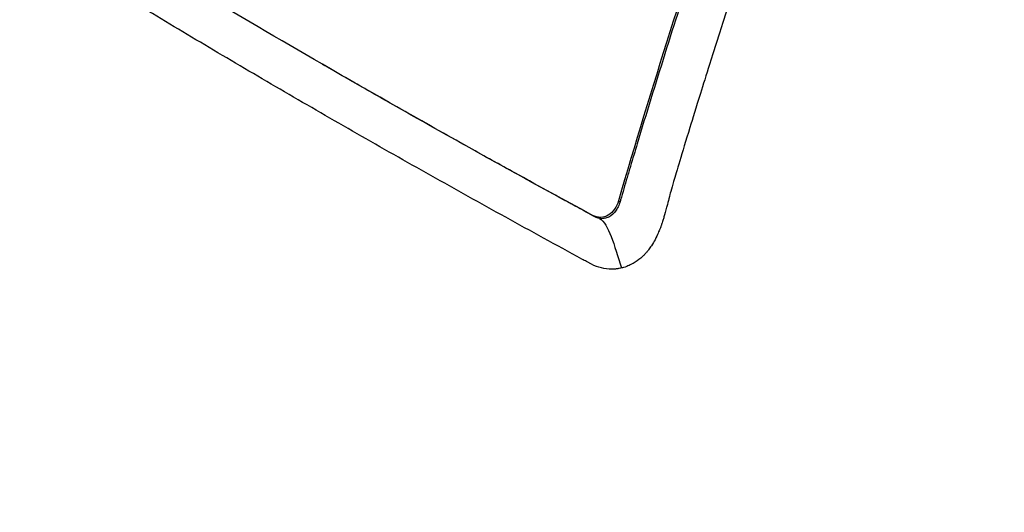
# Model space of a CAD drawing. Header units: millimetres. Extents: x 0 to 5219, y 0 to 2970.
# Tile 217 of 232: x 3288 to 3311, y 1936 to 1947. Entities that reach past the tile are written whole.
import ezdxf

# ---------------------------------------------------------------- set-up
doc = ezdxf.new("R2010")
doc.units = ezdxf.units.MM
doc.header["$LTSCALE"] = 0.2
doc.layers.add('01_Object Line', color=4, linetype='Continuous')

# ---------------------------------------------------------------- blocks, each defined once
blk = doc.blocks.new('A$C4a785ce6')
for p, q in [((-175.019, 636.577), (-174.968, 636.547)), ((-174.965, 636.546), (-174.968, 636.547)), ((-168.076, 633.372), (-168.038, 633.351)), ((-168.686, 633.032), (-168.635, 633.003))]:
    blk.add_line(p, q)
for points, knots in [([(-163.706, 667.579), (-163.807, 667.636), (-164.147, 667.828), (-164.785, 668.161), (-165.058, 668.297), (-165.871, 668.685), (-166.417, 668.922), (-168.056, 669.568), (-169.157, 669.917), (-170.973, 670.369), (-171.723, 670.524), (-172.884, 670.707), (-173.305, 670.762), (-174.848, 670.922), (-175.966, 670.956), (-178.524, 670.85), (-179.984, 670.651), (-182.226, 670.102), (-183.029, 669.855), (-187.683, 668.123), (-190.786, 665.731), (-194.457, 661.74), (-195.679, 660.083), (-198.335, 655.609), (-200.376, 651.346), (-202.021, 642.225), (-202.274, 639.04), (-202.186, 632.573), (-201.844, 629.296), (-201.204, 626.068)], [-11.591769, -11.591769, -11.591769, -11.591769, -11.369233, -11.369233, -11.2055, -11.2055, -10.879051, -10.879051, -10.229253, -10.229253, -9.808886, -9.808886, -9.569695, -9.569695, -8.931682, -8.931682, -8.097781, -8.097781, -7.622133, -7.622133, -5.29353, -5.29353, -3.945591, -3.945591, -1.974095, -1.974095, -0.987299, -0.987299, -0.000001, -0.000001, -0.000001, -0.000001]), ([(-164.225, 664.728), (-164.25, 664.743), (-164.27, 664.755), (-164.315, 664.78), (-164.338, 664.793), (-164.406, 664.832), (-164.452, 664.857), (-164.589, 664.934), (-164.681, 664.984), (-164.962, 665.135), (-165.151, 665.233), (-165.762, 665.54), (-166.182, 665.735), (-167.832, 666.444), (-169.09, 666.864), (-172.035, 667.602), (-173.743, 667.839), (-177.851, 667.952), (-180.235, 667.632), (-186.276, 665.751), (-189.401, 663.634), (-195.051, 657.947), (-197.168, 654.138), (-199.888, 647.096), (-200.746, 643.312), (-201.487, 635.322), (-201.356, 631.182), (-200.721, 627.022)], [-6.407087, -6.407087, -6.407087, -6.407087, -6.401237, -6.401237, -6.39525, -6.39525, -6.383254, -6.383254, -6.359103, -6.359103, -6.309555, -6.309555, -6.200269, -6.200269, -5.881807, -5.881807, -5.449682, -5.449682, -4.832371, -4.832371, -3.815475, -3.815475, -2.514487, -2.514487, -1.264317, -1.264317, -0.000001, -0.000001, -0.000001, -0.000001]), ([(-163.706, 667.579), (-163.537, 667.481), (-163.086, 667.221), (-162.055, 666.545), (-161.648, 666.262), (-160.977, 665.77), (-160.709, 665.568), (-159.39, 664.539), (-158.353, 663.635), (-156.685, 662.018), (-156.03, 661.34), (-154.545, 659.694), (-153.727, 658.705), (-151.894, 656.287), (-150.906, 654.825), (-148.763, 651.252), (-147.659, 649.085), (-146.441, 646.224), (-146.195, 645.617), (-145.842, 644.696), (-145.728, 644.39), (-145.505, 643.776), (-145.396, 643.469), (-145.235, 642.999), (-145.182, 642.841), (-145.023, 642.364), (-144.922, 642.051), (-144.725, 641.424), (-144.631, 641.113), (-144.493, 640.645), (-144.448, 640.49), (-144.356, 640.169), (-144.31, 640.004), (-144.22, 639.676), (-144.175, 639.512), (-144.044, 639.015), (-143.957, 638.679), (-143.801, 638.044), (-143.726, 637.734), (-143.584, 637.114), (-143.517, 636.808), (-143.321, 635.88), (-143.201, 635.255), (-142.975, 633.969), (-142.87, 633.3), (-142.697, 632.056), (-142.627, 631.481), (-142.546, 630.717), (-142.53, 630.557), (-142.452, 629.753), (-142.402, 629.114), (-142.344, 628.154), (-142.327, 627.834), (-142.3, 627.2), (-142.29, 626.883), (-142.274, 626.25), (-142.269, 625.938), (-142.266, 625.466), (-142.266, 625.306), (-142.267, 624.995), (-142.268, 624.844), (-142.271, 624.531), (-142.274, 624.374), (-142.283, 623.928), (-142.291, 623.626), (-142.389, 621.031), (-142.629, 618.776), (-143.056, 616.392), (-143.094, 616.191), (-143.172, 615.788), (-143.211, 615.593), (-143.291, 615.209), (-143.331, 615.02), (-143.413, 614.648), (-143.455, 614.467), (-143.539, 614.109), (-143.582, 613.932), (-143.707, 613.425), (-143.795, 613.089), (-144.059, 612.126), (-144.247, 611.499), (-144.525, 610.646), (-144.613, 610.384), (-144.747, 609.999), (-144.79, 609.877), (-144.919, 609.518), (-145.006, 609.284), (-145.179, 608.831), (-145.263, 608.615), (-145.512, 607.996), (-145.681, 607.597), (-146.161, 606.514), (-146.485, 605.841), (-147.081, 604.696), (-147.347, 604.215), (-148.034, 603.039), (-148.469, 602.357), (-149.15, 601.373), (-149.382, 601.051), (-149.738, 600.579), (-149.858, 600.423), (-150.04, 600.192), (-150.1, 600.115), (-150.192, 600.001), (-150.223, 599.963), (-150.269, 599.906), (-150.284, 599.887), (-150.315, 599.849), (-150.33, 599.831), (-150.346, 599.812)], [0.000492, 0.000492, 0.000492, 0.000492, 0.070477, 0.070477, 0.116784, 0.116784, 0.147598, 0.147598, 0.270163, 0.270163, 0.35129, 0.35129, 0.459378, 0.459378, 0.603543, 0.603543, 0.795477, 0.795477, 0.846759, 0.846759, 0.872247, 0.872247, 0.897546, 0.897546, 0.910816, 0.910816, 0.936058, 0.936058, 0.961053, 0.961053, 0.973407, 0.973407, 0.986612, 0.986612, 0.999925, 0.999925, 1.026343, 1.026343, 1.051465, 1.051465, 1.076258, 1.076258, 1.125243, 1.125243, 1.177878, 1.177878, 1.224985, 1.224985, 1.237745, 1.237745, 1.287061, 1.287061, 1.311764, 1.311764, 1.336615, 1.336615, 1.361333, 1.361333, 1.372959, 1.372959, 1.384222, 1.384222, 1.395507, 1.395507, 1.41867, 1.41867, 1.596072, 1.596072, 1.612752, 1.612752, 1.628768, 1.628768, 1.644172, 1.644172, 1.659003, 1.659003, 1.673475, 1.673475, 1.702106, 1.702106, 1.756638, 1.756638, 1.781274, 1.781274, 1.792708, 1.792708, 1.814679, 1.814679, 1.835454, 1.835454, 1.874477, 1.874477, 1.942807, 1.942807, 1.994085, 1.994085, 2.070998, 2.070998, 2.109452, 2.109452, 2.128666, 2.128666, 2.138273, 2.138273, 2.143077, 2.143077, 2.145479, 2.145479, 2.147874, 2.147874, 2.147874, 2.147874]), ([(-164.225, 664.728), (-164.184, 664.705), (-164.152, 664.687), (-164.082, 664.646), (-164.046, 664.625), (-163.939, 664.562), (-163.867, 664.519), (-163.651, 664.389), (-163.507, 664.3), (-163.06, 664.017), (-162.757, 663.815), (-161.713, 663.092), (-160.972, 662.523), (-158.671, 660.598), (-157.15, 659.084), (-155.403, 657.054), (-155.083, 656.67), (-154.004, 655.325), (-153.268, 654.328), (-152.128, 652.647), (-151.704, 651.988), (-150.76, 650.44), (-150.25, 649.541), (-149.339, 647.812), (-148.932, 646.987), (-148.338, 645.697), (-148.137, 645.244), (-146.962, 642.485), (-146.138, 640.091), (-145.159, 636.428), (-144.877, 635.203), (-144.399, 632.735), (-144.204, 631.494), (-143.907, 629.028), (-143.804, 627.807), (-143.686, 625.364), (-143.671, 624.143), (-143.82, 618.045), (-144.659, 613.392), (-146.542, 608.202), (-146.931, 607.255), (-147.99, 604.961), (-148.702, 603.653), (-149.879, 601.815), (-150.289, 601.223), (-151.144, 600.081), (-151.589, 599.531), (-152.05, 599.005)], [0.000001, 0.000001, 0.000001, 0.000001, 0.017289, 0.017289, 0.034993, 0.034993, 0.070506, 0.070506, 0.142461, 0.142461, 0.294734, 0.294734, 0.67969, 0.67969, 1.52071, 1.52071, 1.712137, 1.712137, 2.17847, 2.17847, 2.468632, 2.468632, 2.845677, 2.845677, 3.177241, 3.177241, 3.354712, 3.354712, 4.246918, 4.246918, 4.688059, 4.688059, 5.129475, 5.129475, 5.562211, 5.562211, 5.997516, 5.997516, 7.753462, 7.753462, 8.159608, 8.159608, 8.770872, 8.770872, 9.07783, 9.07783, 9.385555, 9.385555, 9.385555, 9.385555]), ([(-162.717, 649.053), (-163.727, 646.473), (-164.673, 643.892), (-166.465, 638.66), (-167.304, 636.014), (-168.076, 633.372)], [-1.719587, -1.719587, -1.719587, -1.719587, -0.870829, -0.870829, -0.000001, -0.000001, -0.000001, -0.000001]), ([(-165.604, 641.047), (-166.084, 639.638), (-166.545, 638.229), (-166.987, 636.821), (-167.208, 636.117), (-167.424, 635.414), (-167.636, 634.711), (-167.688, 634.535), (-167.741, 634.359), (-167.793, 634.183), (-167.806, 634.14), (-167.819, 634.096), (-167.832, 634.052), (-167.839, 634.03), (-167.845, 634.008), (-167.852, 633.986), (-167.858, 633.964), (-167.865, 633.942), (-167.871, 633.92), (-167.897, 633.832), (-167.923, 633.744), (-167.949, 633.656), (-167.975, 633.569), (-168, 633.481), (-168.026, 633.393), (-168.029, 633.382), (-168.032, 633.371), (-168.036, 633.36), (-168.037, 633.357), (-168.037, 633.354), (-168.038, 633.351)], [0, 0, 0, 0, 0.548701, 0.548701, 0.548701, 0.823051, 0.823051, 0.823051, 0.891639, 0.891639, 0.891639, 0.908786, 0.908786, 0.908786, 0.917359, 0.917359, 0.917359, 0.925933, 0.925933, 0.925933, 0.960226, 0.960226, 0.960226, 0.99452, 0.99452, 0.99452, 0.998807, 0.998807, 0.998807, 1, 1, 1, 1]), ([(-164.653, 640.498), (-165.098, 639.189), (-165.527, 637.881), (-165.939, 636.573), (-166.018, 636.322), (-166.089, 636.095), (-166.153, 635.891), (-166.256, 635.561), (-166.338, 635.293), (-166.401, 635.089), (-166.592, 634.473), (-166.716, 634.053), (-166.781, 633.828), (-166.806, 633.743), (-166.829, 633.663), (-166.849, 633.589), (-166.863, 633.54), (-166.872, 633.505), (-166.895, 633.417), (-166.908, 633.368), (-166.924, 633.31), (-166.942, 633.241), (-166.943, 633.236), (-166.944, 633.231), (-166.946, 633.226), (-166.968, 633.138), (-166.989, 633.062), (-167.008, 632.998), (-167.017, 632.967), (-167.026, 632.938), (-167.034, 632.913), (-167.038, 632.899), (-167.044, 632.881), (-167.052, 632.858), (-167.056, 632.846), (-167.06, 632.834), (-167.065, 632.82), (-167.068, 632.811), (-167.071, 632.801), (-167.075, 632.79), (-167.078, 632.781), (-167.081, 632.773), (-167.085, 632.764), (-167.09, 632.75), (-167.095, 632.737), (-167.1, 632.723), (-167.114, 632.688), (-167.129, 632.652), (-167.145, 632.615), (-167.163, 632.574), (-167.187, 632.522), (-167.218, 632.462), (-167.242, 632.418), (-167.27, 632.368), (-167.304, 632.316), (-167.326, 632.282), (-167.348, 632.252), (-167.368, 632.225), (-167.376, 632.216), (-167.383, 632.207), (-167.389, 632.198), (-167.397, 632.189), (-167.404, 632.18), (-167.411, 632.172), (-167.428, 632.152), (-167.443, 632.135), (-167.456, 632.121), (-167.476, 632.099), (-167.492, 632.084), (-167.501, 632.075), (-167.517, 632.06), (-167.534, 632.044), (-167.552, 632.029), (-167.606, 631.983), (-167.666, 631.94), (-167.734, 631.902), (-167.745, 631.896), (-167.755, 631.891), (-167.766, 631.885), (-167.809, 631.863), (-167.848, 631.847), (-167.881, 631.835), (-167.939, 631.813), (-167.98, 631.803), (-168.001, 631.798)], [-1, -1, -1, -1, -0.571429, -0.571429, -0.571429, -0.517013, -0.517013, -0.517013, -0.428571, -0.428571, -0.428571, -0.285714, -0.285714, -0.285714, -0.251318, -0.251318, -0.251318, -0.22809, -0.22809, -0.22809, -0.215245, -0.215245, -0.215245, -0.214286, -0.214286, -0.214286, -0.190326, -0.190326, -0.190326, -0.178571, -0.178571, -0.178571, -0.170079, -0.170079, -0.170079, -0.165897, -0.165897, -0.165897, -0.16301, -0.16301, -0.16301, -0.160714, -0.160714, -0.160714, -0.15572, -0.15572, -0.15572, -0.142857, -0.142857, -0.142857, -0.122369, -0.122369, -0.122369, -0.107143, -0.107143, -0.107143, -0.098661, -0.098661, -0.098661, -0.095602, -0.095602, -0.095602, -0.092244, -0.092244, -0.092244, -0.084114, -0.084114, -0.084114, -0.071429, -0.071429, -0.071429, -0.062578, -0.062578, -0.062578, -0.035714, -0.035714, -0.035714, -0.032876, -0.032876, -0.032876, -0.020946, -0.020946, -0.020946, 0, 0, 0, 0]), ([(-168.686, 633.032), (-170.859, 634.212), (-172.97, 635.394), (-175.016, 636.576), (-177.045, 637.747), (-179.008, 638.917), (-180.902, 640.083)], [0, 0, 0, 0, 0.502185, 0.502185, 0.502185, 1, 1, 1, 1]), ([(-175.053, 635.436), (-175.053, 635.436), (-175.054, 635.437), (-175.055, 635.437), (-175.621, 635.764), (-176.182, 636.09), (-176.738, 636.417), (-177.293, 636.743), (-177.844, 637.07), (-178.389, 637.396), (-178.935, 637.722), (-179.475, 638.048), (-180.01, 638.373), (-180.277, 638.536), (-180.543, 638.699), (-180.808, 638.862), (-180.841, 638.882), (-180.874, 638.902), (-180.907, 638.923), (-180.923, 638.933), (-180.94, 638.943), (-180.957, 638.953), (-180.973, 638.963), (-180.99, 638.973), (-181.006, 638.984), (-181.071, 639.028), (-181.134, 639.08), (-181.192, 639.14), (-181.251, 639.2), (-181.305, 639.268), (-181.355, 639.342), (-181.367, 639.361), (-181.379, 639.38), (-181.391, 639.399), (-181.397, 639.409), (-181.403, 639.419), (-181.409, 639.429)], [-0.8616263, -0.8616263, -0.8616263, -0.8616263, -0.861572, -0.861572, -0.861572, -0.826965, -0.826965, -0.826965, -0.7923494, -0.7923494, -0.7923494, -0.7577381, -0.7577381, -0.7577381, -0.7404325, -0.7404325, -0.7404325, -0.7382693, -0.7382693, -0.7382693, -0.7371877, -0.7371877, -0.7371877, -0.7361061, -0.7361061, -0.7361061, -0.7317796, -0.7317796, -0.7317796, -0.7274532, -0.7274532, -0.7274532, -0.7263716, -0.7263716, -0.7263716, -0.7258308, -0.7258308, -0.7258308, -0.7258308]), ([(-174.316, 636.173), (-174.524, 636.292), (-174.732, 636.411), (-174.938, 636.531), (-174.947, 636.536), (-174.956, 636.541), (-174.965, 636.546)], [0.44931117, 0.44931117, 0.44931117, 0.44931117, 0.50001116, 0.50001116, 0.50001116, 0.50217692, 0.50217692, 0.50217692, 0.50217692]), ([(-171.232, 634.43), (-171.415, 634.532), (-171.597, 634.634), (-171.779, 634.736), (-172.314, 635.035), (-172.845, 635.334), (-173.371, 635.633), (-173.688, 635.813), (-174.003, 635.993), (-174.316, 636.173)], [0.2024235, 0.2024235, 0.2024235, 0.2024235, 0.2457321, 0.2457321, 0.2457321, 0.3728716, 0.3728716, 0.3728716, 0.4493112, 0.4493112, 0.4493112, 0.4493112]), ([(-168.001, 631.798), (-168.02, 631.793), (-168.039, 631.789), (-168.059, 631.786), (-168.069, 631.784), (-168.078, 631.782), (-168.088, 631.781), (-168.098, 631.779), (-168.108, 631.778), (-168.118, 631.777), (-168.127, 631.776), (-168.137, 631.775), (-168.147, 631.774), (-168.157, 631.773), (-168.167, 631.772), (-168.177, 631.772), (-168.196, 631.77), (-168.216, 631.77), (-168.236, 631.77), (-168.316, 631.77), (-168.396, 631.78), (-168.475, 631.799), (-168.554, 631.819), (-168.632, 631.848), (-168.708, 631.886), (-168.727, 631.896), (-168.746, 631.906), (-168.765, 631.916), (-168.783, 631.926), (-168.802, 631.937), (-168.821, 631.947), (-168.859, 631.967), (-168.896, 631.988), (-168.933, 632.008), (-169.233, 632.171), (-169.532, 632.334), (-169.829, 632.498), (-170.425, 632.824), (-171.015, 633.151), (-171.6, 633.477), (-172.186, 633.804), (-172.767, 634.131), (-173.343, 634.457), (-173.917, 634.783), (-174.487, 635.11), (-175.053, 635.436)], [-1, -1, -1, -1, -0.9989185, -0.9989185, -0.9989185, -0.9983778, -0.9983778, -0.9983778, -0.9978371, -0.9978371, -0.9978371, -0.9972963, -0.9972963, -0.9972963, -0.9967556, -0.9967556, -0.9967556, -0.9956741, -0.9956741, -0.9956741, -0.9913482, -0.9913482, -0.9913482, -0.9870224, -0.9870224, -0.9870224, -0.9859409, -0.9859409, -0.9859409, -0.9848594, -0.9848594, -0.9848594, -0.9826965, -0.9826965, -0.9826965, -0.965393, -0.965393, -0.965393, -0.930786, -0.930786, -0.930786, -0.896179, -0.896179, -0.896179, -0.8616263, -0.8616263, -0.8616263, -0.8616263]), ([(-168.635, 633.003), (-168.641, 633.006), (-168.647, 633.009), (-168.653, 633.012), (-168.661, 633.017), (-168.67, 633.022), (-168.678, 633.026), (-168.696, 633.036), (-168.713, 633.045), (-168.73, 633.054), (-168.799, 633.092), (-168.867, 633.129), (-168.936, 633.166), (-169.004, 633.204), (-169.073, 633.241), (-169.141, 633.278), (-169.158, 633.288), (-169.176, 633.297), (-169.193, 633.306), (-169.21, 633.316), (-169.227, 633.325), (-169.244, 633.334), (-169.278, 633.353), (-169.312, 633.372), (-169.346, 633.39), (-169.62, 633.54), (-169.892, 633.689), (-170.163, 633.839), (-170.521, 634.036), (-170.877, 634.233), (-171.232, 634.43)], [0, 0, 0, 0, 0.0013857, 0.0013857, 0.0013857, 0.0033723, 0.0033723, 0.0033723, 0.0073454, 0.0073454, 0.0073454, 0.0232379, 0.0232379, 0.0232379, 0.0391303, 0.0391303, 0.0391303, 0.0431034, 0.0431034, 0.0431034, 0.0470765, 0.0470765, 0.0470765, 0.0550227, 0.0550227, 0.0550227, 0.1185925, 0.1185925, 0.1185925, 0.2024235, 0.2024235, 0.2024235, 0.2024235]), ([(-168.076, 633.372), (-168.096, 633.302), (-168.126, 633.237), (-168.206, 633.121), (-168.257, 633.071), (-168.369, 633.005), (-168.428, 632.987), (-168.523, 632.983), (-168.557, 632.987), (-168.624, 633.003), (-168.655, 633.016), (-168.686, 633.032)], [-0.09630603, -0.09630603, -0.09630603, -0.09630603, -0.07320762, -0.07320762, -0.04828154, -0.04828154, -0.02519492, -0.02519492, -0.01231734, -0.01231734, -0.000001, -0.000001, -0.000001, -0.000001]), ([(-168.038, 633.351), (-168.041, 633.343), (-168.043, 633.335), (-168.046, 633.327), (-168.053, 633.306), (-168.061, 633.285), (-168.069, 633.264), (-168.086, 633.224), (-168.107, 633.186), (-168.13, 633.151), (-168.176, 633.082), (-168.235, 633.026), (-168.301, 632.992), (-168.335, 632.975), (-168.37, 632.964), (-168.407, 632.958), (-168.444, 632.953), (-168.481, 632.953), (-168.52, 632.961)], [0, 0, 0, 0, 0.0317634, 0.0317634, 0.0317634, 0.1197849, 0.1197849, 0.1197849, 0.2958279, 0.2958279, 0.2958279, 0.647914, 0.647914, 0.647914, 0.823957, 0.823957, 0.823957, 0.9999999, 0.9999999, 0.9999999, 0.9999999]), ([(-168.52, 632.961), (-168.538, 632.964), (-168.556, 632.969), (-168.574, 632.975), (-168.583, 632.978), (-168.592, 632.982), (-168.6, 632.986), (-168.609, 632.99), (-168.618, 632.994), (-168.627, 632.998), (-168.629, 633), (-168.632, 633.001), (-168.635, 633.003)], [0.0000001, 0.0000001, 0.0000001, 0.0000001, 0.4648523, 0.4648523, 0.4648523, 0.6972784, 0.6972784, 0.6972784, 0.9297046, 0.9297046, 0.9297046, 0.9999999, 0.9999999, 0.9999999, 0.9999999])]:
    blk.add_open_spline(points, degree=3, knots=knots)
blk.add_open_spline([(-168.52, 632.961), (-168.299, 632.833), (-168.18, 632.336), (-168.001, 631.798)], degree=3)

msp = doc.modelspace()

# ---------------------------------------------------------------- block references
at = {"layer": '01_Object Line'}
msp.add_blockref('A$C4a785ce6', (3470.513, 1309.722), dxfattribs=at)

doc.saveas('drawing.dxf')
